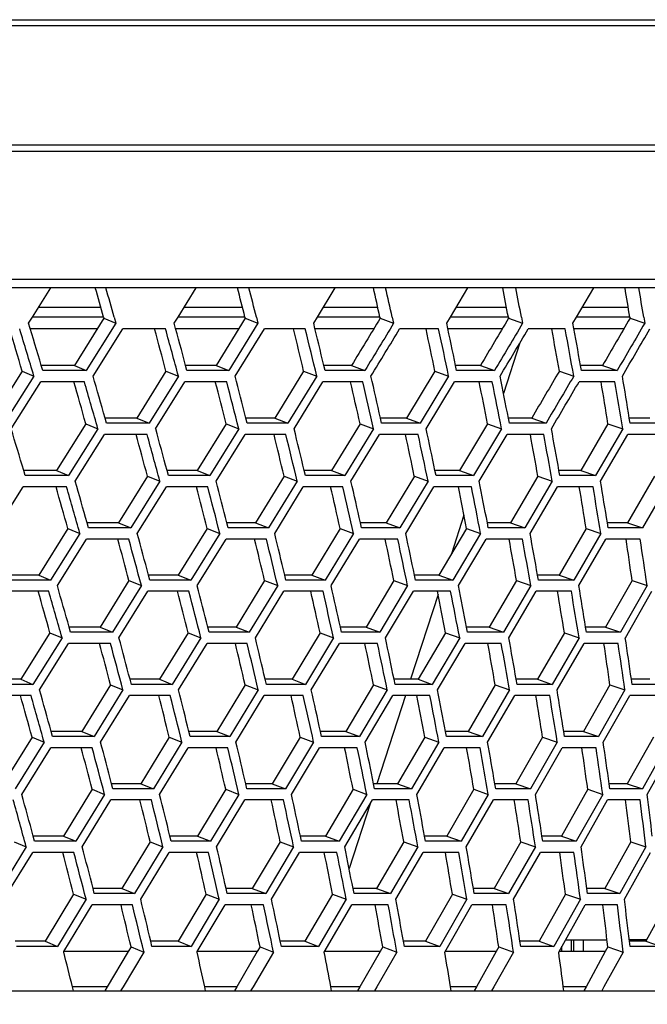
# Model space of a CAD drawing. Header units: millimetres. Extents: x 0 to 420, y 0 to 297.
# Tile 138 of 150: x 353.36 to 359.79, y 197.51 to 207.6. Entities that reach past the tile are written whole.
import ezdxf

# ---------------------------------------------------------------- set-up
doc = ezdxf.new("R2010")
doc.units = ezdxf.units.MM
doc.header["$LTSCALE"] = 23.1
doc.header["$PDMODE"] = 3
doc.header["$PDSIZE"] = 0.3125
doc.linetypes.add('DASHED', pattern=[0.2, 0.1, -0.1])
doc.layers.get('0').update_dxf_attribs({"linetype": 'CONTINUOUS'})
doc.layers.get('Defpoints').update_dxf_attribs({"linetype": 'CONTINUOUS'})
doc.layers.add('06___PRT_ALL_SURFS', color=7, linetype='CONTINUOUS')
doc.layers.add('DIM_PILOTEES', color=7, linetype='CONTINUOUS')
doc.styles.get("Standard").update_dxf_attribs({"font": 'txt', "width": 0.7})
doc.styles.add('TEXTSTYLE_4', font='txt')
doc.dimstyles.new('DIMSTYLE_7', dxfattribs={"dimtxt": 2.5, "dimasz": 3.5, "dimexe": 2, "dimexo": 0, "dimtad": 1, "dimdec": 0, "dimlfac": 5, "dimdsep": 46, "dimtxsty": 'Standard', "dimblk": '_FILLED', "dimblk1": '_FILLED', "dimblk2": '_FILLED', "dimcen": 0, "dimazin": 2, "dimtp": 0.8, "dimtm": 0.8, "dimtfac": 1, "dimtdec": 0, "dimtofl": 0, "dimtmove": 0, "dimatfit": 1, "dimldrblk": '_FILLED', "dimfxl": 0, "dimtolj": 1, "dimarcsym": 0})
doc.dimstyles.new('DIMSTYLE_8', dxfattribs={"dimtxt": 2.5, "dimasz": 3.5, "dimexe": 2, "dimexo": 0, "dimgap": 2.5, "dimtad": 1, "dimdec": 0, "dimlfac": 5, "dimdsep": 46, "dimtxsty": 'Standard', "dimblk": '_FILLED', "dimblk1": '_FILLED', "dimblk2": '_FILLED', "dimcen": 0, "dimazin": 2, "dimtp": 0.5, "dimtm": 0.5, "dimtfac": 1, "dimtdec": 0, "dimtofl": 0, "dimtmove": 0, "dimatfit": 3, "dimldrblk": '_FILLED', "dimfxl": 0, "dimtolj": 1, "dimarcsym": 0})

# ---------------------------------------------------------------- blocks, each defined once
blk = doc.blocks.new('_FILLED')
at = {"color": 0, "linetype": 'ByBlock'}
blk.add_solid([(0, 0), (-1, 0.1429), (-1, -0.1429)], dxfattribs=at)
blk = doc.blocks.new('*D14')
at = {"layer": 'DIM_PILOTEES', "color": 2, "linetype": 'Continuous'}
blk.add_line((362.949, 245.895), (387.249, 270.866), dxfattribs=at)
at = {"layer": 'DIM_PILOTEES', "color": 2, "linetype": 'Continuous', "xscale": 3.5, "yscale": 3.5, "zscale": 3.5, "rotation": 225.7798479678}
blk.add_blockref('_FILLED', (362.949, 245.895), dxfattribs=at)
at = {"layer": 'DIM_PILOTEES', "color": 2, "linetype": 'Continuous', "insert": (378.575, 266.434), "char_height": 2.5, "width": 13.83929, "attachment_point": 1, "rotation": 45.7798, "line_spacing_factor": 0.9, "style": 'TEXTSTYLE_4'}
blk.add_mtext('{\\ftxt;\\W0.0001;\\H0.0001;\\~}{\\ftxt;\\W1.3333333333;\\H2.5; }{\\ftxt;\\W0.0001;\\H0.0001;\\~}{\\ftxt;\\W0.0001;\\H0.0001;\\~}{\\ftxt;\\W2.3571428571;\\H2.5; }{\\ftxt;\\W0.0001;\\H0.0001;\\~}', dxfattribs=at)
blk = doc.blocks.new('*D15')
at = {"layer": 'Defpoints', "color": 0, "linetype": 'Continuous'}
for p in [(285.661, 263.402), (329.335, 211.353), (273.695, 179.23), (384.974, 179.23)]:
    blk.add_point(p, dxfattribs=at)
at = {"layer": 'DIM_PILOTEES', "color": 0, "linetype": 'Continuous', "lineweight": -2}
for p, q in [((273.695, 179.23), (268.761, 176.381)), ((384.974, 179.23), (389.908, 176.381))]:
    blk.add_line(p, q, dxfattribs=at)
blk.add_arc((329.335, 211.353), 67.945, 332.95177, 207.04823, dxfattribs=at)
at = {"layer": 'DIM_PILOTEES', "color": 0, "linetype": 'Continuous', "lineweight": -2, "xscale": 3.5, "yscale": 3.5, "zscale": 3.5}
for p, rotation in [((270.493, 177.381), 298.5241126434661), ((388.176, 177.381), 241.4758873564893)]:
    blk.add_blockref('_FILLED', p, dxfattribs=dict(at, rotation=rotation))
at = {"layer": 'DIM_PILOTEES', "color": 0, "linetype": 'Continuous', "insert": (334.336, 284.962), "char_height": 2.5, "width": 26.96429, "attachment_point": 2, "rotation": 356.1129, "line_spacing_factor": 0.9}
blk.add_mtext('\\A1;{\\ftxt;\\W0.0001;\\H0.0001;\\~}{\\ftxt;\\W2.8095238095;\\H2.5; }{\\ftxt;\\W0.0001;\\H0.0001;\\~}{\\ftxt;\\W0.0001;\\H0.0001;\\~}{\\ftxt;\\W2.3571428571;\\H2.5; }{\\ftxt;\\W0.0001;\\H0.0001;\\~}{\\ftxt;\\W0.0001;\\H0.0001;\\~}{\\ftxt;\\W0.6666666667;\\H2.5; }{\\ftxt;\\W0.0001;\\H0.0001;\\~}{\\ftxt;\\W0.0001;\\H0.0001;\\~}{\\ftxt;\\W1.3571428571;\\H2.5; }{\\ftxt;\\W0.0001;\\H0.0001;\\~}', dxfattribs=at)

msp = doc.modelspace()

# ---------------------------------------------------------------- linework, layer by layer
at = {"color": 7, "linetype": 'Continuous'}
for p, q in [((347.2074, 207.6), (369.9174, 207.6)), ((347.2181, 207.5408), (369.8765, 207.5408)), ((347.3227, 206.3176), (369.3246, 206.3176)), ((369.3073, 206.2481), (347.3228, 206.2481)), ((369.0926, 204.8523), (347.2238, 204.8523)), ((347.2307, 204.9411), (369.0974, 204.9411)), ((353.4953, 204.5533), (353.6841, 204.8523)), ((354.986, 204.5533), (355.1722, 204.8523)), ((356.4138, 204.5533), (356.597, 204.8523)), ((357.7753, 204.5533), (357.9551, 204.8523)), ((359.0672, 204.5533), (359.2431, 204.8523)), ((354.1958, 204.6519), (353.5577, 204.6519)), ((355.6461, 204.6519), (355.0475, 204.6519)), ((357.032, 204.6519), (356.4743, 204.6519)), ((358.35, 204.6519), (357.8347, 204.6519)), ((359.597, 204.6519), (359.1253, 204.6519)), ((353.4555, 204.4904), (353.4953, 204.5533)), ((353.4555, 204.4904), (353.4953, 204.5533)), ((354.2237, 204.5533), (353.4953, 204.5533)), ((354.3326, 204.5533), (354.3505, 204.4904)), ((354.3326, 204.5533), (354.3505, 204.4904)), ((354.9467, 204.4904), (354.986, 204.5533)), ((354.9467, 204.4904), (354.986, 204.5533)), ((355.6711, 204.5533), (354.986, 204.5533)), ((355.7887, 204.5533), (355.8048, 204.4904)), ((355.7887, 204.5533), (355.8048, 204.4904)), ((356.3752, 204.4904), (356.4138, 204.5533)), ((356.3752, 204.4904), (356.4138, 204.5533)), ((357.054, 204.5533), (356.4138, 204.5533)), ((357.1801, 204.5533), (357.1942, 204.4904)), ((357.7374, 204.4904), (357.7753, 204.5533)), ((357.7374, 204.4904), (357.7753, 204.5533)), ((358.3691, 204.5533), (357.7753, 204.5533)), ((358.5032, 204.5533), (358.5155, 204.4904)), ((358.5032, 204.5533), (358.5155, 204.4904)), ((359.0302, 204.4904), (359.0672, 204.5533)), ((359.0302, 204.4904), (359.0672, 204.5533)), ((359.613, 204.5533), (359.0672, 204.5533)), ((359.755, 204.5533), (359.7653, 204.4904)), ((359.755, 204.5533), (359.7653, 204.4904)), ((354.3505, 204.4904), (354.0465, 204.0067)), ((354.2268, 204.5421), (354.3505, 204.4904)), ((355.8048, 204.4904), (355.5053, 204.0067)), ((355.6739, 204.5421), (355.8048, 204.4904)), ((357.0565, 204.5421), (357.1942, 204.4904)), ((358.3712, 204.5421), (358.5155, 204.4904)), ((359.6149, 204.5421), (359.7653, 204.4904)), ((354.1587, 204.4333), (353.4727, 204.4333)), ((354.1164, 203.9489), (354.42, 204.4322)), ((354.8582, 204.4322), (354.42, 204.4322)), ((355.6068, 204.4333), (354.9623, 204.4333)), ((355.5712, 203.9489), (355.8703, 204.4322)), ((356.2896, 204.4322), (355.8703, 204.4322)), ((356.9906, 204.4333), (356.389, 204.4333)), ((357.6549, 204.4322), (357.2556, 204.4322)), ((358.3067, 204.4333), (357.7496, 204.4333)), ((358.9509, 204.4322), (358.5726, 204.4322)), ((359.5518, 204.4333), (359.0405, 204.4333)), ((358.4879, 204.2897), (358.3197, 203.772)), ((353.6005, 204.0067), (353.5851, 204.0585)), ((353.6005, 204.0067), (353.5851, 204.0585)), ((353.924, 204.0585), (354.0465, 204.0067)), ((355.0777, 204.0067), (355.0638, 204.0585)), ((355.0777, 204.0067), (355.0638, 204.0585)), ((355.3755, 204.0585), (355.5053, 204.0067)), ((356.4918, 204.0067), (356.4794, 204.0585)), ((356.7633, 204.0585), (356.9, 204.0067)), ((357.8394, 204.0067), (357.8286, 204.0585)), ((357.8394, 204.0067), (357.8286, 204.0585)), ((358.0839, 204.0585), (358.2272, 204.0067)), ((359.1173, 204.0067), (359.1081, 204.0585)), ((359.1173, 204.0067), (359.1081, 204.0585)), ((359.3341, 204.0585), (359.4836, 204.0067)), ((353.5101, 203.9489), (353.2053, 203.4674)), ((353.3901, 204.0006), (353.5101, 203.9489)), ((354.0465, 204.0067), (353.6005, 204.0067)), ((354.9899, 203.9489), (354.6893, 203.4674)), ((354.8626, 204.0006), (354.9899, 203.9489)), ((355.5053, 204.0067), (355.0777, 204.0067)), ((356.4069, 203.9489), (356.1112, 203.4674)), ((356.2726, 204.0006), (356.4069, 203.9489)), ((356.9, 204.0067), (356.4918, 204.0067)), ((357.7577, 203.9489), (357.4675, 203.4674)), ((357.6166, 204.0006), (357.7577, 203.9489)), ((358.2272, 204.0067), (357.8394, 204.0067)), ((358.8914, 204.0006), (359.0388, 203.9489)), ((359.4836, 204.0067), (359.1173, 204.0067)), ((353.2768, 203.4097), (353.5812, 203.891)), ((354.0269, 203.891), (353.5812, 203.891)), ((354.7569, 203.4097), (355.0572, 203.891)), ((355.4845, 203.891), (355.0572, 203.891)), ((356.1748, 203.4097), (356.4702, 203.891)), ((356.878, 203.891), (356.4702, 203.891)), ((357.527, 203.4097), (357.8167, 203.891)), ((358.2042, 203.891), (357.8167, 203.891)), ((359.4596, 203.891), (359.0936, 203.891)), ((354.0415, 203.4615), (354.1651, 203.4097)), ((354.254, 203.4674), (354.2393, 203.5192)), ((354.254, 203.4674), (354.2393, 203.5192)), ((354.6893, 203.4674), (354.254, 203.4674)), ((354.563, 203.5192), (354.6893, 203.4674)), ((355.4778, 203.4615), (355.6086, 203.4097)), ((355.6947, 203.4674), (355.6815, 203.5192)), ((355.6947, 203.4674), (355.6815, 203.5192)), ((356.1112, 203.4674), (355.6947, 203.4674)), ((355.9778, 203.5192), (356.1112, 203.4674)), ((356.8501, 203.4615), (356.9878, 203.4097)), ((357.0708, 203.4674), (357.0592, 203.5192)), ((357.4675, 203.4674), (357.0708, 203.4674)), ((357.3274, 203.5192), (357.4675, 203.4674)), ((358.155, 203.4615), (358.2993, 203.4097)), ((358.3791, 203.4674), (358.3691, 203.5192)), ((358.7549, 203.4674), (358.3791, 203.4674)), ((358.6084, 203.5192), (358.7549, 203.4674)), ((359.3894, 203.4615), (359.5398, 203.4097)), ((359.6163, 203.4674), (359.6078, 203.5192)), ((359.9703, 203.4674), (359.6163, 203.4674)), ((354.1651, 203.4097), (353.8635, 202.9301)), ((353.9328, 202.8726), (354.2341, 203.3521)), ((354.6691, 203.3521), (354.2341, 203.3521)), ((355.6086, 203.4097), (355.3114, 202.9301)), ((355.3769, 202.8726), (355.6737, 203.3521)), ((356.0898, 203.3521), (355.6737, 203.3521)), ((356.9878, 203.4097), (356.6958, 202.9301)), ((356.7572, 202.8726), (357.0488, 203.3521)), ((357.4451, 203.3521), (357.0488, 203.3521)), ((358.2993, 203.4097), (358.0132, 202.9301)), ((358.0703, 202.8726), (358.356, 203.3521)), ((358.7315, 203.3521), (358.356, 203.3521)), ((359.5398, 203.4097), (359.2603, 202.9301)), ((359.3131, 202.8726), (359.5922, 203.3521)), ((359.9459, 203.3521), (359.5922, 203.3521)), ((353.4208, 202.9301), (353.4053, 202.9818)), ((353.7409, 202.9818), (353.8635, 202.9301)), ((354.887, 202.9301), (354.8731, 202.9818)), ((355.1816, 202.9818), (355.3114, 202.9301)), ((356.2906, 202.9301), (356.2782, 202.9818)), ((356.5591, 202.9818), (356.6958, 202.9301)), ((357.6283, 202.9301), (357.6175, 202.9818)), ((357.8699, 202.9818), (358.0132, 202.9301)), ((358.8967, 202.9301), (358.8874, 202.9818)), ((359.1108, 202.9818), (359.2603, 202.9301)), ((353.8635, 202.9301), (353.4208, 202.9301)), ((354.7999, 202.8726), (354.5014, 202.3943)), ((354.6725, 202.9244), (354.7999, 202.8726)), ((355.3114, 202.9301), (354.887, 202.9301)), ((356.2064, 202.8726), (355.9127, 202.3943)), ((356.072, 202.9244), (356.2064, 202.8726)), ((356.6958, 202.9301), (356.2906, 202.9301)), ((357.5471, 202.8726), (357.259, 202.3943)), ((357.4061, 202.9244), (357.5471, 202.8726)), ((358.0132, 202.9301), (357.6283, 202.9301)), ((358.8188, 202.8726), (358.5369, 202.3943)), ((358.6714, 202.9244), (358.8188, 202.8726)), ((359.2603, 202.9301), (358.8967, 202.9301)), ((360.0182, 202.8726), (359.7432, 202.3943)), ((353.0994, 202.3369), (353.4016, 202.8151)), ((353.8439, 202.8151), (353.4016, 202.8151)), ((354.5685, 202.3369), (354.8666, 202.8151)), ((355.2908, 202.8151), (354.8666, 202.8151)), ((355.9759, 202.3369), (356.2692, 202.8151)), ((356.674, 202.8151), (356.2692, 202.8151)), ((357.318, 202.3369), (357.6058, 202.8151)), ((357.9903, 202.8151), (357.6058, 202.8151)), ((358.5916, 202.3369), (358.8731, 202.8151)), ((359.2365, 202.8151), (358.8731, 202.8151)), ((354.0693, 202.3943), (354.0546, 202.446)), ((354.0693, 202.3943), (354.0546, 202.446)), ((354.3751, 202.446), (354.5014, 202.3943)), ((355.4993, 202.3943), (355.4862, 202.446)), ((355.7794, 202.446), (355.9127, 202.3943)), ((356.8653, 202.3943), (356.8537, 202.446)), ((357.1189, 202.446), (357.259, 202.3943)), ((357.9142, 202.524), (357.7853, 202.1272)), ((358.1639, 202.3943), (358.1539, 202.446)), ((358.1639, 202.3943), (358.1539, 202.446)), ((358.3904, 202.446), (358.5369, 202.3943)), ((359.3918, 202.3943), (359.3834, 202.446)), ((359.5907, 202.446), (359.7432, 202.3943)), ((353.9811, 202.3369), (353.6815, 201.8595)), ((353.8574, 202.3887), (353.9811, 202.3369)), ((354.5014, 202.3943), (354.0693, 202.3943)), ((355.4139, 202.3369), (355.1187, 201.8595)), ((355.283, 202.3887), (355.4139, 202.3369)), ((355.9127, 202.3943), (355.4993, 202.3943)), ((356.7828, 202.3369), (356.4928, 201.8595)), ((356.6451, 202.3887), (356.7828, 202.3369)), ((357.259, 202.3943), (356.8653, 202.3943)), ((358.0846, 202.3369), (357.8004, 201.8595)), ((357.9403, 202.3887), (358.0846, 202.3369)), ((358.5369, 202.3943), (358.1639, 202.3943)), ((359.3159, 202.3369), (359.0383, 201.8595)), ((359.1655, 202.3887), (359.3159, 202.3369)), ((359.7432, 202.3943), (359.3918, 202.3943)), ((353.7502, 201.8023), (354.0496, 202.2796)), ((354.4813, 202.2796), (354.0496, 202.2796)), ((355.1836, 201.8023), (355.4785, 202.2796)), ((355.8915, 202.2796), (355.4785, 202.2796)), ((356.5537, 201.8023), (356.8433, 202.2796)), ((357.2367, 202.2796), (356.8433, 202.2796)), ((357.8571, 201.8023), (358.1409, 202.2796)), ((358.5136, 202.2796), (358.1409, 202.2796)), ((359.0906, 201.8023), (359.3679, 202.2796)), ((359.719, 202.2796), (359.3679, 202.2796)), ((353.6815, 201.8595), (353.2421, 201.8595)), ((353.5589, 201.9113), (353.6815, 201.8595)), ((354.4835, 201.854), (354.6109, 201.8023)), ((354.6974, 201.8595), (354.6835, 201.9113)), ((355.1187, 201.8595), (354.6974, 201.8595)), ((354.9889, 201.9113), (355.1187, 201.8595)), ((355.8726, 201.854), (356.0069, 201.8023)), ((356.0906, 201.8595), (356.0783, 201.9113)), ((356.4928, 201.8595), (356.0906, 201.8595)), ((356.356, 201.9113), (356.4928, 201.8595)), ((357.1967, 201.854), (357.3377, 201.8023)), ((357.4183, 201.8595), (357.4076, 201.9113)), ((357.8004, 201.8595), (357.4183, 201.8595)), ((357.657, 201.9113), (357.8004, 201.8595)), ((358.4525, 201.854), (358.5999, 201.8023)), ((358.6773, 201.8595), (358.6681, 201.9113)), ((358.6773, 201.8595), (358.6681, 201.9113)), ((359.0383, 201.8595), (358.6773, 201.8595)), ((358.8887, 201.9113), (359.0383, 201.8595)), ((359.6371, 201.854), (359.7905, 201.8023)), ((353.662, 201.745), (353.2229, 201.745)), ((354.6109, 201.8023), (354.3142, 201.3254)), ((354.3808, 201.2682), (354.6771, 201.745)), ((355.0981, 201.745), (354.6771, 201.745)), ((356.0069, 201.8023), (355.7151, 201.3254)), ((355.7777, 201.2682), (356.0692, 201.745)), ((356.4711, 201.745), (356.0692, 201.745)), ((357.3377, 201.8023), (357.0513, 201.3254)), ((357.1099, 201.2682), (357.3959, 201.745)), ((357.7776, 201.745), (357.3959, 201.745)), ((358.5999, 201.8023), (358.3197, 201.3254)), ((358.374, 201.2682), (358.6538, 201.745)), ((359.0145, 201.745), (358.6538, 201.745)), ((359.7905, 201.8023), (359.5171, 201.3254)), ((359.5671, 201.2682), (359.84, 201.745)), ((357.6507, 201.713), (357.368, 200.8431)), ((353.8853, 201.3254), (353.8708, 201.3771)), ((354.3142, 201.3254), (353.8853, 201.3254)), ((354.188, 201.3771), (354.3142, 201.3254)), ((355.3048, 201.3254), (355.2917, 201.3771)), ((355.7151, 201.3254), (355.3048, 201.3254)), ((355.5818, 201.3771), (355.7151, 201.3254)), ((356.6606, 201.3254), (356.6491, 201.3771)), ((357.0513, 201.3254), (356.6606, 201.3254)), ((356.9112, 201.3771), (357.0513, 201.3254)), ((357.9495, 201.3254), (357.9396, 201.3771)), ((358.3197, 201.3254), (357.9495, 201.3254)), ((358.1732, 201.3771), (358.3197, 201.3254)), ((359.1683, 201.3254), (359.16, 201.3771)), ((359.5171, 201.3254), (359.1683, 201.3254)), ((359.3646, 201.3771), (359.5171, 201.3254)), ((353.7978, 201.2682), (353.4999, 200.7914)), ((353.6741, 201.3199), (353.7978, 201.2682)), ((355.2199, 201.2682), (354.9264, 200.7914)), ((355.089, 201.3199), (355.2199, 201.2682)), ((356.5787, 201.2682), (356.2902, 200.7914)), ((356.4409, 201.3199), (356.5787, 201.2682)), ((357.8707, 201.2682), (357.588, 200.7914)), ((357.7265, 201.3199), (357.8707, 201.2682)), ((359.0929, 201.2682), (358.8167, 200.7914)), ((358.9425, 201.3199), (359.0929, 201.2682)), ((353.5681, 200.7342), (353.8657, 201.211)), ((354.2942, 201.211), (353.8657, 201.211)), ((354.9907, 200.7342), (355.2839, 201.211)), ((355.6939, 201.211), (355.2839, 201.211)), ((356.3505, 200.7342), (356.6387, 201.211)), ((357.0291, 201.211), (356.6387, 201.211)), ((357.6442, 200.7342), (357.9265, 201.211)), ((358.2964, 201.211), (357.9265, 201.211)), ((358.8686, 200.7342), (359.1444, 201.211)), ((359.4929, 201.211), (359.1444, 201.211)), ((353.3773, 200.8431), (353.4999, 200.7914)), ((354.5082, 200.7914), (354.4945, 200.8431)), ((354.5082, 200.7914), (354.4945, 200.8431)), ((354.7965, 200.8431), (354.9264, 200.7914)), ((355.891, 200.7914), (355.8789, 200.8431)), ((356.1535, 200.8431), (356.2902, 200.7914)), ((357.2089, 200.7914), (357.1982, 200.8431)), ((357.4447, 200.8431), (357.588, 200.7914)), ((358.4584, 200.7914), (358.4494, 200.8431)), ((358.6671, 200.8431), (358.8167, 200.7914)), ((359.6367, 200.7914), (359.6293, 200.8431)), ((353.4999, 200.7914), (353.0637, 200.7914)), ((354.4222, 200.7342), (354.1272, 200.2571)), ((354.2949, 200.7859), (354.4222, 200.7342)), ((354.9264, 200.7914), (354.5082, 200.7914)), ((355.8079, 200.7342), (355.5175, 200.2571)), ((355.6736, 200.7859), (355.8079, 200.7342)), ((356.2902, 200.7914), (355.891, 200.7914)), ((357.1288, 200.7342), (356.8438, 200.2571)), ((356.9877, 200.7859), (357.1288, 200.7342)), ((357.588, 200.7914), (357.2089, 200.7914)), ((358.3816, 200.7342), (358.1026, 200.2571)), ((358.2342, 200.7859), (358.3816, 200.7342)), ((358.8167, 200.7914), (358.4584, 200.7914)), ((359.5633, 200.7342), (359.2911, 200.2571)), ((359.4099, 200.7859), (359.5633, 200.7342)), ((359.9732, 200.7914), (359.6367, 200.7914)), ((353.4804, 200.6769), (353.0446, 200.6769)), ((354.1932, 200.1998), (354.4879, 200.6769)), ((354.9058, 200.6769), (354.4879, 200.6769)), ((355.5796, 200.1998), (355.8697, 200.6769)), ((356.2685, 200.6769), (355.8697, 200.6769)), ((356.9018, 200.1998), (357.1864, 200.6769)), ((357.314, 200.6769), (357.0206, 199.7737)), ((357.5653, 200.6769), (357.1864, 200.6769)), ((358.1565, 200.1998), (358.435, 200.6769)), ((358.793, 200.6769), (358.435, 200.6769)), ((359.3406, 200.1998), (359.6123, 200.6769)), ((359.9485, 200.6769), (359.6123, 200.6769)), ((353.4908, 200.2515), (353.6145, 200.1998)), ((353.7015, 200.2571), (353.6872, 200.3088)), ((354.1272, 200.2571), (353.7015, 200.2571)), ((354.0009, 200.3088), (354.1272, 200.2571)), ((354.8951, 200.2515), (355.026, 200.1998)), ((355.1103, 200.2571), (355.0974, 200.3088)), ((355.5175, 200.2571), (355.1103, 200.2571)), ((355.3842, 200.3088), (355.5175, 200.2571)), ((356.2368, 200.2515), (356.3746, 200.1998)), ((356.4559, 200.2571), (356.4446, 200.3088)), ((356.8438, 200.2571), (356.4559, 200.2571)), ((356.7037, 200.3088), (356.8438, 200.2571)), ((357.5127, 200.2515), (357.6569, 200.1998)), ((357.7352, 200.2571), (357.7255, 200.3088)), ((358.1026, 200.2571), (357.7352, 200.2571)), ((357.9562, 200.3088), (358.1026, 200.2571)), ((358.7195, 200.2515), (358.87, 200.1998)), ((358.9449, 200.2571), (358.9368, 200.3088)), ((359.2911, 200.2571), (358.9449, 200.2571)), ((359.1386, 200.3088), (359.2911, 200.2571)), ((353.6145, 200.1998), (353.318, 199.722)), ((353.3856, 199.6646), (353.6818, 200.1425)), ((354.1071, 200.1425), (353.6818, 200.1425)), ((355.026, 200.1998), (354.7338, 199.722)), ((354.7976, 199.6646), (355.0894, 200.1425)), ((355.4963, 200.1425), (355.0894, 200.1425)), ((356.3746, 200.1998), (356.0874, 199.722)), ((356.1472, 199.6646), (356.434, 200.1425)), ((356.8215, 200.1425), (356.434, 200.1425)), ((357.6569, 200.1998), (357.3755, 199.722)), ((357.4311, 199.6646), (357.7122, 200.1425)), ((358.0794, 200.1425), (357.7122, 200.1425)), ((358.87, 200.1998), (358.5949, 199.722)), ((358.6463, 199.6646), (358.921, 200.1425)), ((359.2669, 200.1425), (358.921, 200.1425)), ((360.0107, 200.1998), (359.7426, 199.722)), ((359.7897, 199.6646), (360.0573, 200.1425)), ((354.1061, 199.7163), (354.2334, 199.6646)), ((354.3188, 199.722), (354.3053, 199.7737)), ((354.7338, 199.722), (354.3188, 199.722)), ((354.604, 199.7737), (354.7338, 199.722)), ((355.4743, 199.7163), (355.6086, 199.6646)), ((355.6912, 199.722), (355.6793, 199.7737)), ((356.0874, 199.722), (355.6912, 199.722)), ((355.9506, 199.7737), (356.0874, 199.722)), ((356.7785, 199.7163), (356.9195, 199.6646)), ((356.9991, 199.722), (356.9887, 199.7737)), ((357.3755, 199.722), (356.9991, 199.722)), ((357.2321, 199.7737), (357.3755, 199.722)), ((358.0155, 199.7163), (358.1629, 199.6646)), ((358.2393, 199.722), (358.2305, 199.7737)), ((358.5949, 199.722), (358.2393, 199.722)), ((358.4453, 199.7737), (358.5949, 199.722)), ((359.1823, 199.7163), (359.3357, 199.6646)), ((359.4087, 199.722), (359.4015, 199.7737)), ((359.7426, 199.722), (359.4087, 199.722)), ((359.5872, 199.7737), (359.7426, 199.722)), ((354.2334, 199.6646), (353.9396, 199.1856)), ((354.0049, 199.1281), (354.2985, 199.6072)), ((354.7131, 199.6072), (354.2985, 199.6072)), ((355.6086, 199.6646), (355.3194, 199.1856)), ((355.3809, 199.1281), (355.6698, 199.6072)), ((356.0656, 199.6072), (355.6698, 199.6072)), ((356.9195, 199.6646), (356.6356, 199.1856)), ((356.6931, 199.1281), (356.9766, 199.6072)), ((357.3526, 199.6072), (356.9766, 199.6072)), ((358.1629, 199.6646), (357.885, 199.1856)), ((357.9382, 199.1281), (358.2158, 199.6072)), ((358.5711, 199.6072), (358.2158, 199.6072)), ((359.3357, 199.6646), (359.0644, 199.1856)), ((359.1134, 199.1281), (359.3842, 199.6072)), ((359.7179, 199.6072), (359.3842, 199.6072)), ((356.954, 199.569), (356.738, 198.904)), ((353.5171, 199.1856), (353.5031, 199.2374)), ((353.8133, 199.2374), (353.9396, 199.1856)), ((354.9152, 199.1856), (354.9027, 199.2374)), ((355.1861, 199.2374), (355.3194, 199.1856)), ((356.2507, 199.1856), (356.2397, 199.2374)), ((356.4955, 199.2374), (356.6356, 199.1856)), ((357.5203, 199.1856), (357.5108, 199.2374)), ((357.7385, 199.2374), (357.885, 199.1856)), ((358.7209, 199.1856), (358.713, 199.2374)), ((358.9119, 199.2374), (359.0644, 199.1856)), ((353.4307, 199.1281), (353.1354, 198.6476)), ((353.307, 199.1798), (353.4307, 199.1281)), ((353.9396, 199.1856), (353.5171, 199.1856)), ((354.8315, 199.1281), (354.5404, 198.6476)), ((354.7006, 199.1798), (354.8315, 199.1281)), ((355.3194, 199.1856), (354.9152, 199.1856)), ((356.1698, 199.1281), (355.8836, 198.6476)), ((356.0321, 199.1798), (356.1698, 199.1281)), ((356.6356, 199.1856), (356.2507, 199.1856)), ((357.4425, 199.1281), (357.1619, 198.6476)), ((357.2982, 199.1798), (357.4425, 199.1281)), ((357.885, 199.1856), (357.5203, 199.1856)), ((358.6463, 199.1281), (358.372, 198.6476)), ((358.4959, 199.1798), (358.6463, 199.1281)), ((359.0644, 199.1856), (358.7209, 199.1856)), ((359.7784, 199.1281), (359.511, 198.6476)), ((359.6222, 199.1798), (359.7784, 199.1281)), ((353.2023, 198.5898), (353.4973, 199.0705)), ((353.9194, 199.0705), (353.4973, 199.0705)), ((354.6035, 198.5898), (354.8943, 199.0705)), ((355.2981, 199.0705), (354.8943, 199.0705)), ((355.9428, 198.5898), (356.2287, 199.0705)), ((356.6132, 199.0705), (356.2287, 199.0705)), ((357.217, 198.5898), (357.4972, 199.0705)), ((357.8616, 199.0705), (357.4972, 199.0705)), ((358.4229, 198.5898), (358.6968, 199.0705)), ((359.0401, 199.0705), (358.6968, 199.0705)), ((359.5575, 198.5898), (359.8245, 199.0705)), ((354.1285, 198.6476), (354.1154, 198.6994)), ((354.4105, 198.6994), (354.5404, 198.6476)), ((355.4905, 198.6476), (355.4788, 198.6994)), ((355.7469, 198.6994), (355.8836, 198.6476)), ((356.7884, 198.6476), (356.7783, 198.6994)), ((357.0186, 198.6994), (357.1619, 198.6476)), ((358.0192, 198.6476), (358.0106, 198.6994)), ((358.2225, 198.6994), (358.372, 198.6476)), ((359.1796, 198.6476), (359.1727, 198.6994)), ((359.3556, 198.6994), (359.511, 198.6476)), ((353.9163, 198.6416), (354.0436, 198.5898)), ((354.5404, 198.6476), (354.1285, 198.6476)), ((355.274, 198.6416), (355.4084, 198.5898)), ((355.8836, 198.6476), (355.4905, 198.6476)), ((356.5682, 198.6416), (356.7093, 198.5898)), ((357.1619, 198.6476), (356.7884, 198.6476)), ((357.7958, 198.6416), (357.9432, 198.5898)), ((358.372, 198.6476), (358.0192, 198.6476)), ((358.9536, 198.6416), (359.107, 198.5898)), ((359.511, 198.6476), (359.1796, 198.6476)), ((354.0436, 198.5898), (353.7508, 198.1074)), ((353.8179, 198.0533), (354.108, 198.532)), ((354.5196, 198.532), (354.108, 198.532)), ((355.4084, 198.5898), (355.12, 198.1074)), ((355.1832, 198.0533), (355.4689, 198.532)), ((355.8617, 198.532), (355.4689, 198.532)), ((356.7093, 198.5898), (356.4261, 198.1074)), ((356.483, 198.0493), (356.7658, 198.532)), ((357.1389, 198.532), (356.7658, 198.532)), ((357.9432, 198.5898), (357.6659, 198.1074)), ((357.7186, 198.0493), (357.9955, 198.532)), ((358.348, 198.532), (357.9955, 198.532)), ((359.107, 198.5898), (358.8363, 198.1074)), ((358.8847, 198.0493), (359.155, 198.532)), ((359.4861, 198.532), (359.155, 198.532)), ((353.7508, 198.1074), (353.3316, 198.1074)), ((353.6245, 198.1591), (353.7508, 198.1074)), ((354.5048, 198.1011), (354.6356, 198.0493)), ((354.719, 198.1074), (354.7067, 198.1591)), ((355.12, 198.1074), (354.719, 198.1074)), ((354.9867, 198.1591), (355.12, 198.1074)), ((355.826, 198.1011), (355.9637, 198.0493)), ((356.0442, 198.1074), (356.0335, 198.1591)), ((356.4261, 198.1074), (356.0442, 198.1074)), ((356.2861, 198.1591), (356.4261, 198.1074)), ((357.0824, 198.1011), (357.2266, 198.0493)), ((357.304, 198.1074), (357.2949, 198.1591)), ((357.6659, 198.1074), (357.304, 198.1074)), ((357.5194, 198.1591), (357.6659, 198.1074)), ((358.2708, 198.1011), (358.4212, 198.0493)), ((358.4954, 198.1074), (358.4878, 198.1591)), ((358.8363, 198.1074), (358.4954, 198.1074)), ((358.6838, 198.1591), (358.8363, 198.1074)), ((358.9184, 198.0533), (358.9184, 198.1095)), ((358.9541, 198.1733), (359.38, 198.1733)), ((359.0145, 198.0533), (359.0145, 198.1733)), ((359.0384, 198.0533), (359.0384, 198.1733)), ((359.1384, 198.0533), (359.1384, 198.1733)), ((359.3884, 198.1011), (359.5446, 198.0493)), ((359.784, 198.1733), (359.6076, 198.1733)), ((359.6153, 198.1074), (359.6093, 198.1591)), ((359.9345, 198.1074), (359.6153, 198.1074)), ((359.7763, 198.1591), (359.9345, 198.1074)), ((353.8155, 198.0493), (353.8179, 198.0533)), ((354.4762, 198.0533), (353.8179, 198.0533)), ((354.6356, 198.0493), (354.4224, 197.6933)), ((354.6347, 198.0533), (354.6356, 198.0493)), ((355.1809, 198.0493), (355.1832, 198.0533)), ((355.7979, 198.0533), (355.1832, 198.0533)), ((355.9637, 198.0493), (355.754, 197.6933)), ((357.0548, 198.0533), (356.483, 198.0533)), ((357.2266, 198.0493), (357.0209, 197.6933)), ((358.2439, 198.0533), (357.7208, 198.0533)), ((358.4212, 198.0493), (358.2201, 197.6933)), ((359.3621, 198.0533), (358.8847, 198.0533)), ((359.5446, 198.0493), (359.3485, 197.6933)), ((354.2614, 197.6933), (353.9048, 197.6933)), ((353.915, 197.6523), (353.9048, 197.6933)), ((354.4224, 197.6933), (354.3978, 197.6523)), ((354.4224, 197.6933), (354.3978, 197.6523)), ((355.5866, 197.6933), (355.26, 197.6933)), ((355.269, 197.6523), (355.26, 197.6933)), ((355.754, 197.6933), (355.7298, 197.6523)), ((355.754, 197.6933), (355.7298, 197.6523)), ((356.8476, 197.6933), (356.5516, 197.6933)), ((356.5594, 197.6523), (356.5516, 197.6933)), ((357.0209, 197.6933), (356.9972, 197.6523)), ((357.0209, 197.6933), (356.9972, 197.6523)), ((358.0412, 197.6933), (357.7767, 197.6933)), ((357.7832, 197.6523), (357.7767, 197.6933)), ((357.7832, 197.6523), (357.7767, 197.6933)), ((358.2201, 197.6933), (358.1969, 197.6523)), ((358.2201, 197.6933), (358.1969, 197.6523)), ((359.1644, 197.6933), (358.932, 197.6933)), ((358.9374, 197.6523), (358.932, 197.6933)), ((359.3485, 197.6933), (359.3259, 197.6523)), ((359.3485, 197.6933), (359.3259, 197.6523)), ((346.385, 197.6523), (367.1777, 197.6523))]:
    msp.add_line(p, q, dxfattribs=at)
at = {"color": 7, "linetype": 'DASHED'}
msp.add_arc((329.3345, 211.3533), 48.1984, 330, 210, dxfattribs=at)
at = {"color": 7, "linetype": 'Continuous'}
for centre, radius, start, end in [((203.9978, 161.7113), 156.3202, 15.906362, 16.020328), ((213.0936, 168.0714), 147.2848, 14.341237, 14.461303), ((221.0791, 173.8321), 139.5251, 12.719825, 12.845705), ((228.0689, 179.0885), 132.8969, 11.046934, 11.178281), ((234.1551, 183.9223), 127.283, 9.328091, 9.464489), ((211.7726, 161.7513), 147.9888, 16.611515, 16.786081), ((219.9765, 167.6803), 139.8998, 15.071888, 15.25514), ((227.2197, 173.0882), 132.9182, 13.473933, 13.665442), ((233.5902, 178.0536), 126.9309, 11.82214, 12.021382), ((239.1584, 182.6453), 121.846, 10.121719, 10.328076), ((213.5889, 162.0427), 146.0618, 16.672855, 16.870895), ((221.5911, 167.8667), 138.1925, 15.135382, 15.343099), ((228.6628, 173.1873), 131.3957, 13.539406, 13.756311), ((234.8864, 178.0796), 125.565, 11.889389, 12.114886), ((240.3282, 182.6097), 120.6133, 10.190514, 10.423903), ((228.3525, 167.75), 130.8698, 15.861845, 16.057504), ((234.7565, 172.7133), 124.7873, 14.292185, 14.495865), ((240.4166, 177.3047), 119.5521, 12.666294, 12.877444), ((245.3823, 181.5792), 115.0972, 10.989022, 11.206994), ((249.6933, 185.5871), 111.3677, 9.265934, 9.489988), ((229.7647, 167.9266), 129.362, 15.919932, 16.1417), ((236.0305, 172.813), 123.4305, 14.352459, 14.583162), ((241.5713, 177.339), 118.3244, 12.728586, 12.967597), ((246.4336, 181.5576), 113.9801, 11.053136, 11.29972), ((250.6544, 185.5173), 110.3457, 9.331646, 9.584965), ((235.6501, 167.8421), 122.8865, 16.615791, 16.824113), ((242.5109, 172.5096), 116.3216, 15.130949, 15.375766), ((241.386, 172.4115), 117.5324, 15.07606, 15.29221), ((247.5052, 176.7053), 111.8065, 13.535103, 13.787988), ((246.4775, 176.6656), 112.9104, 13.477982, 13.70138), ((251.9021, 180.6381), 107.9594, 11.885236, 12.145423), ((250.9594, 180.6492), 108.971, 11.826047, 12.056017), ((255.7271, 184.3485), 104.7427, 10.186531, 10.453146), ((254.8588, 184.4038), 105.6745, 10.125464, 10.361234), ((247.2084, 172.163), 111.0548, 15.824126, 16.053003), ((251.8442, 176.1136), 106.9348, 14.25554, 14.491482), ((255.9379, 179.8315), 103.4187, 12.630896, 12.8732), ((259.5075, 183.3514), 100.4774, 10.955045, 11.20291), ((262.5659, 186.7068), 98.0885, 9.233552, 9.486084), ((248.2022, 172.258), 109.9723, 15.873476, 16.132672), ((252.7581, 176.1563), 105.9417, 14.307305, 14.574374), ((256.7818, 179.8283), 102.5029, 12.684946, 12.959089), ((260.29, 183.3077), 99.6288, 11.011224, 11.291535), ((263.2943, 186.6271), 97.2983, 9.291676, 9.577143), ((256.5835, 175.63), 101.5594, 14.997513, 15.246257), ((260.3657, 179.106), 98.392, 13.401881, 13.656816), ((263.6722, 182.4096), 95.7426, 11.752757, 12.013054), ((266.5097, 185.5694), 93.5961, 10.055353, 10.320088), ((257.3955, 175.6739), 100.6653, 15.043771, 15.325283), ((261.1199, 179.1084), 97.5631, 13.450612, 13.739015), ((264.3754, 182.3749), 94.9706, 11.803839, 12.098193), ((267.1681, 185.5016), 92.8735, 10.108635, 10.407895), ((269.5004, 188.5163), 91.2624, 8.370882, 8.673903), ((261.478, 175.243), 95.9179, 15.743283, 16.039451), ((260.7569, 175.1994), 96.7237, 15.702654, 15.964416), ((264.9622, 178.4616), 93.0945, 14.180791, 14.483706), ((264.2893, 178.4555), 93.8448, 14.137527, 14.405347), ((268.0168, 181.5328), 90.7342, 12.562701, 12.871396), ((267.3863, 181.5604), 91.436, 12.516894, 12.789918), ((270.6437, 184.4806), 88.8278, 10.893848, 11.207243), ((270.0504, 184.5389), 89.4876, 10.845615, 11.122888), ((272.8414, 187.3297), 87.3705, 9.179766, 9.496681), ((272.2808, 187.4159), 87.9938, 9.129252, 9.409729), ((267.7527, 177.8657), 89.7335, 14.836565, 15.117488), ((270.6834, 180.7886), 87.5241, 13.24596, 13.531964), ((273.2124, 183.5993), 85.7378, 11.602612, 11.892716), ((275.336, 186.32), 84.3728, 9.911735, 10.204863), ((277.0472, 188.9734), 83.4307, 8.179226, 8.474218), ((268.3519, 177.874), 89.0544, 14.874243, 15.191877), ((271.2473, 180.7661), 86.8863, 13.286346, 13.609628), ((273.7453, 183.5488), 85.136, 11.645621, 11.973441), ((275.8417, 186.2436), 83.8021, 9.957255, 10.288399), ((277.5293, 188.8732), 82.887, 8.22712, 8.560277), ((270.7964, 177.3244), 86.0184, 15.497927, 15.792131), ((273.5957, 180.0808), 83.9744, 13.938665, 14.237864), ((276.0206, 182.737), 82.3213, 12.324827, 12.628014), ((278.065, 185.3126), 81.0598, 10.661284, 10.967354), ((279.7201, 187.8279), 80.1939, 8.953591, 9.261352), ((271.3292, 177.3338), 85.4033, 15.529931, 15.862443), ((274.0988, 180.0621), 83.3951, 13.973515, 14.311582), ((276.4977, 182.6926), 81.773, 12.362469, 12.704954), ((278.5195, 185.2443), 80.5382, 10.701638, 11.047294), ((280.1552, 187.7374), 79.6953, 8.996551, 9.344032), ((276.6016, 179.4095), 80.2307, 14.623149, 14.976153), ((276.1541, 179.4257), 80.7567, 14.593918, 14.90649), ((278.9251, 181.9), 78.7143, 13.043114, 13.400455), ((278.4994, 181.9398), 79.2135, 13.01095, 13.327433), ((280.8937, 184.3193), 77.559, 11.411411, 11.771811), ((280.4869, 184.3811), 78.0351, 11.376363, 11.695625), ((282.4969, 186.6856), 76.7711, 9.733231, 10.095311), ((282.1061, 186.7679), 77.2274, 9.695372, 10.016191), ((283.721, 189.0182), 76.3605, 8.014427, 8.376718), ((283.3439, 189.1199), 76.8001, 7.973858, 8.294931), ((278.7839, 178.7989), 77.3655, 15.23438, 15.602429), ((278.3871, 178.8136), 77.843, 15.210825, 15.536911), ((281.051, 181.1608), 75.9366, 13.686476, 14.058816), ((280.6727, 181.1971), 76.3907, 13.659872, 13.989825), ((282.9833, 183.4579), 74.8453, 12.085276, 12.460604), ((282.6207, 183.5145), 75.2792, 12.055642, 12.388307), ((284.5692, 185.7065), 74.099, 10.435637, 10.812542), ((284.2199, 185.782), 74.5158, 10.403016, 10.737142), ((285.7944, 187.9241), 73.7085, 8.74308, 9.120058), ((285.4562, 188.0177), 74.111, 8.707542, 9.041794), ((286.6415, 190.1302), 73.6884, 7.013755, 7.389226), ((286.3123, 190.241), 74.0792, 6.975395, 7.308371), ((282.5629, 180.4999), 73.8308, 14.270676, 14.614239), ((284.4854, 182.7029), 72.7734, 12.697993, 13.044232), ((286.077, 184.8601), 72.0431, 11.075177, 11.422816), ((287.3229, 186.9876), 71.6513, 9.407444, 9.755119), ((288.2055, 189.1034), 71.613, 7.70065, 8.046923), ((282.8976, 180.4659), 73.4182, 14.291668, 14.679107), ((284.8068, 182.6504), 72.3784, 12.722134, 13.112525), ((286.3874, 184.7901), 71.6631, 11.102453, 11.494358), ((287.6243, 186.9009), 71.2837, 9.437818, 9.829699), ((288.4999, 189.0006), 71.2553, 7.734055, 8.124295), ((286.3725, 181.886), 70.1506, 13.324455, 13.726606), ((286.0987, 181.9377), 70.4996, 13.302481, 13.662429), ((287.9664, 183.9274), 69.4483, 11.732565, 12.139596), ((287.6922, 183.993), 69.794, 11.710707, 12.072027), ((289.2233, 185.9394), 69.0732, 10.097308, 10.50426), ((288.9564, 186.0204), 69.4082, 10.072202, 10.433503), ((290.1346, 187.9403), 69.0309, 8.420818, 8.826038), ((289.8733, 188.0362), 69.3572, 8.392498, 8.752311), ((290.6791, 189.9483), 69.3404, 6.709199, 7.110967), ((290.4216, 190.0587), 69.6602, 6.677726, 7.034523), ((287.3055, 181.1681), 68.6189, 13.935328, 14.241822), ((288.9221, 183.1373), 67.9161, 12.375836, 12.683515), ((290.2242, 185.0793), 67.5163, 10.767791, 11.075494), ((291.1941, 187.009), 67.4343, 9.116392, 9.422891), ((291.8109, 188.9431), 67.6891, 7.427445, 7.731459)]:
    msp.add_arc(centre, radius, start, end, dxfattribs=at)
for points in [[(357.1942, 204.4904), (357.0963, 204.3291), (356.9982, 204.1679), (356.9, 204.0067)], [(358.5155, 204.4904), (358.4195, 204.3291), (358.3234, 204.1679), (358.2272, 204.0067)], [(359.7653, 204.4904), (359.6716, 204.3291), (359.5777, 204.1679), (359.4836, 204.0067)], [(356.9618, 203.9489), (357.0599, 204.1099), (357.1578, 204.271), (357.2556, 204.4322)], [(358.2848, 203.9489), (358.3809, 204.1099), (358.4768, 204.271), (358.5726, 204.4322)], [(359.5369, 203.9489), (359.6307, 204.1099), (359.7245, 204.271), (359.818, 204.4322)], [(359.0388, 203.9489), (358.9443, 203.7883), (358.8497, 203.6278), (358.7549, 203.4674)], [(358.8101, 203.4097), (358.9047, 203.5701), (358.9992, 203.7305), (359.0936, 203.891)]]:
    msp.add_open_spline(points, degree=3, dxfattribs=at)
at = {"layer": '06___PRT_ALL_SURFS', "color": 7, "linetype": 'Continuous'}
for p, q in [((354.2237, 204.5533), (354.2268, 204.5421)), ((355.6711, 204.5533), (355.6739, 204.5421)), ((357.054, 204.5533), (357.0565, 204.5421)), ((358.3691, 204.5533), (358.3712, 204.5421)), ((359.613, 204.5533), (359.6149, 204.5421)), ((354.2268, 204.5421), (353.924, 204.0585)), ((355.6739, 204.5421), (355.3755, 204.0585)), ((353.924, 204.0585), (353.5851, 204.0585)), ((355.3755, 204.0585), (355.0638, 204.0585)), ((356.7633, 204.0585), (356.4794, 204.0585)), ((358.0839, 204.0585), (357.8286, 204.0585)), ((359.3341, 204.0585), (359.1081, 204.0585)), ((353.3901, 204.0006), (353.0865, 203.5192)), ((354.8626, 204.0006), (354.563, 203.5192)), ((356.2726, 204.0006), (355.9778, 203.5192)), ((357.6166, 204.0006), (357.3274, 203.5192)), ((354.0415, 203.4615), (353.7409, 202.9818)), ((354.563, 203.5192), (354.2393, 203.5192)), ((355.4778, 203.4615), (355.1816, 202.9818)), ((355.9778, 203.5192), (355.6815, 203.5192)), ((356.8501, 203.4615), (356.5591, 202.9818)), ((357.3274, 203.5192), (357.0592, 203.5192)), ((358.155, 203.4615), (357.8699, 202.9818)), ((358.6084, 203.5192), (358.3691, 203.5192)), ((359.3894, 203.4615), (359.1108, 202.9818)), ((359.8177, 203.5192), (359.6078, 203.5192)), ((353.7409, 202.9818), (353.4053, 202.9818)), ((355.1816, 202.9818), (354.8731, 202.9818)), ((356.5591, 202.9818), (356.2782, 202.9818)), ((357.8699, 202.9818), (357.6175, 202.9818)), ((359.1108, 202.9818), (358.8874, 202.9818)), ((354.6725, 202.9244), (354.3751, 202.446)), ((356.072, 202.9244), (355.7794, 202.446)), ((357.4061, 202.9244), (357.1189, 202.446)), ((358.6714, 202.9244), (358.3904, 202.446)), ((359.8648, 202.9244), (359.5907, 202.446)), ((354.3751, 202.446), (354.0546, 202.446)), ((355.7794, 202.446), (355.4862, 202.446)), ((357.1189, 202.446), (356.8537, 202.446)), ((358.3904, 202.446), (358.1539, 202.446)), ((359.5907, 202.446), (359.3834, 202.446)), ((353.8574, 202.3887), (353.5589, 201.9113)), ((355.283, 202.3887), (354.9889, 201.9113)), ((356.6451, 202.3887), (356.356, 201.9113)), ((357.9403, 202.3887), (357.657, 201.9113)), ((359.1655, 202.3887), (358.8887, 201.9113)), ((353.5589, 201.9113), (353.2267, 201.9113)), ((354.4835, 201.854), (354.188, 201.3771)), ((354.9889, 201.9113), (354.6835, 201.9113)), ((355.8726, 201.854), (355.5818, 201.3771)), ((356.356, 201.9113), (356.0783, 201.9113)), ((357.1967, 201.854), (356.9112, 201.3771)), ((357.657, 201.9113), (357.4076, 201.9113)), ((358.4525, 201.854), (358.1732, 201.3771)), ((358.8887, 201.9113), (358.6681, 201.9113)), ((359.6371, 201.854), (359.3646, 201.3771)), ((354.188, 201.3771), (353.8708, 201.3771)), ((355.5818, 201.3771), (355.2917, 201.3771)), ((356.9112, 201.3771), (356.6491, 201.3771)), ((358.1732, 201.3771), (357.9396, 201.3771)), ((359.3646, 201.3771), (359.16, 201.3771)), ((353.6741, 201.3199), (353.3773, 200.8431)), ((355.089, 201.3199), (354.7965, 200.8431)), ((356.4409, 201.3199), (356.1535, 200.8431)), ((357.7265, 201.3199), (357.4447, 200.8431)), ((358.9425, 201.3199), (358.6671, 200.8431)), ((353.3773, 200.8431), (353.0485, 200.8431)), ((354.7965, 200.8431), (354.4945, 200.8431)), ((356.1535, 200.8431), (355.8789, 200.8431)), ((357.4447, 200.8431), (357.1982, 200.8431)), ((358.6671, 200.8431), (358.4494, 200.8431)), ((359.8177, 200.8431), (359.6293, 200.8431)), ((354.2949, 200.7859), (354.0009, 200.3088)), ((355.6736, 200.7859), (355.3842, 200.3088)), ((356.9877, 200.7859), (356.7037, 200.3088)), ((358.2342, 200.7859), (357.9562, 200.3088)), ((359.4099, 200.7859), (359.1386, 200.3088)), ((353.4908, 200.2515), (353.1955, 199.7737)), ((354.0009, 200.3088), (353.6872, 200.3088)), ((354.8951, 200.2515), (354.604, 199.7737)), ((355.3842, 200.3088), (355.0974, 200.3088)), ((356.2368, 200.2515), (355.9506, 199.7737)), ((356.7037, 200.3088), (356.4446, 200.3088)), ((357.5127, 200.2515), (357.2321, 199.7737)), ((357.9562, 200.3088), (357.7255, 200.3088)), ((358.7195, 200.2515), (358.4453, 199.7737)), ((359.1386, 200.3088), (358.9368, 200.3088)), ((359.8544, 200.2515), (359.5872, 199.7737)), ((354.1061, 199.7163), (353.8133, 199.2374)), ((354.604, 199.7737), (354.3053, 199.7737)), ((355.4743, 199.7163), (355.1861, 199.2374)), ((355.9506, 199.7737), (355.6793, 199.7737)), ((356.7785, 199.7163), (356.4955, 199.2374)), ((357.2321, 199.7737), (356.9887, 199.7737)), ((358.0155, 199.7163), (357.7385, 199.2374)), ((358.4453, 199.7737), (358.2305, 199.7737)), ((359.1823, 199.7163), (358.9119, 199.2374)), ((359.5872, 199.7737), (359.4015, 199.7737)), ((353.8133, 199.2374), (353.5031, 199.2374)), ((355.1861, 199.2374), (354.9027, 199.2374)), ((356.4955, 199.2374), (356.2397, 199.2374)), ((357.7385, 199.2374), (357.5108, 199.2374)), ((358.9119, 199.2374), (358.713, 199.2374)), ((354.7006, 199.1798), (354.4105, 198.6994)), ((356.0321, 199.1798), (355.7469, 198.6994)), ((357.2982, 199.1798), (357.0186, 198.6994)), ((358.4959, 199.1798), (358.2225, 198.6994)), ((359.6222, 199.1798), (359.3556, 198.6994)), ((354.4105, 198.6994), (354.1154, 198.6994)), ((355.7469, 198.6994), (355.4788, 198.6994)), ((357.0186, 198.6994), (356.7783, 198.6994)), ((358.2225, 198.6994), (358.0106, 198.6994)), ((359.3556, 198.6994), (359.1727, 198.6994)), ((353.9163, 198.6416), (353.6245, 198.1591)), ((355.274, 198.6416), (354.9867, 198.1591)), ((356.5682, 198.6416), (356.2861, 198.1591)), ((357.7958, 198.6416), (357.5194, 198.1591)), ((358.9536, 198.6416), (358.6838, 198.1591)), ((360.0389, 198.6416), (359.7763, 198.1591)), ((353.6245, 198.1591), (353.3179, 198.1591)), ((354.5048, 198.1011), (354.4762, 198.0533)), ((354.5048, 198.1011), (354.4762, 198.0533)), ((354.9867, 198.1591), (354.7067, 198.1591)), ((355.826, 198.1011), (355.7979, 198.0533)), ((355.826, 198.1011), (355.7979, 198.0533)), ((356.2861, 198.1591), (356.0335, 198.1591)), ((357.0824, 198.1011), (357.0548, 198.0533)), ((357.0824, 198.1011), (357.0548, 198.0533)), ((357.5194, 198.1591), (357.2949, 198.1591)), ((358.2708, 198.1011), (358.2439, 198.0533)), ((358.2708, 198.1011), (358.2439, 198.0533)), ((358.6838, 198.1591), (358.4878, 198.1591)), ((359.3884, 198.1011), (359.3621, 198.0533)), ((359.3884, 198.1011), (359.3621, 198.0533)), ((359.7763, 198.1591), (359.6093, 198.1591)), ((354.4762, 198.0533), (354.2614, 197.6933)), ((355.7979, 198.0533), (355.5866, 197.6933)), ((357.0548, 198.0533), (356.8476, 197.6933)), ((358.2439, 198.0533), (358.0412, 197.6933)), ((359.3621, 198.0533), (359.1644, 197.6933)), ((354.2614, 197.6933), (354.237, 197.6523)), ((355.5866, 197.6933), (355.5626, 197.6523)), ((355.5866, 197.6933), (355.5626, 197.6523)), ((356.8476, 197.6933), (356.824, 197.6523)), ((358.0412, 197.6933), (358.0181, 197.6523)), ((358.0412, 197.6933), (358.0181, 197.6523)), ((359.1644, 197.6933), (359.1419, 197.6523)), ((359.1644, 197.6933), (359.1419, 197.6523))]:
    msp.add_line(p, q, dxfattribs=at)
for centre, radius, start, end in [((205.6164, 162.5961), 154.4167, 15.766306, 15.881597), ((214.4349, 168.8058), 145.6899, 14.203524, 14.32483), ((222.1816, 174.4427), 138.1927, 12.58505, 12.712078), ((228.9639, 179.597), 131.7897, 10.915714, 11.048105), ((234.8682, 184.3467), 126.3708, 9.201049, 9.338382), ((214.2579, 162.6533), 145.1461, 16.550889, 16.728714), ((222.111, 168.3888), 137.4453, 15.016549, 15.202916), ((229.0514, 173.6353), 130.7948, 13.424249, 13.618711), ((235.1591, 178.466), 125.0914, 11.77846, 11.98048), ((240.4976, 182.9448), 120.2516, 10.084369, 10.293314), ((230.196, 168.4191), 128.7077, 15.798988, 15.997776), ((236.3513, 173.2406), 122.9, 14.234931, 14.441587), ((241.793, 177.7115), 117.9033, 12.615024, 12.82898), ((246.5656, 181.8837), 113.6565, 10.944098, 11.164692), ((250.7047, 185.8045), 110.1096, 9.227688, 9.454167), ((242.7746, 172.9178), 115.8514, 15.011253, 15.23039), ((247.6829, 177.0642), 111.4314, 13.419111, 13.645332), ((252.0014, 180.955), 107.6698, 11.773505, 12.006121), ((255.7541, 184.6298), 104.5307, 10.079621, 10.317846), ((248.417, 172.6478), 109.5546, 15.751814, 15.983678), ((252.898, 176.502), 105.6069, 14.189088, 14.427861), ((256.8525, 180.1359), 102.2436, 12.570726, 12.815691), ((260.2962, 183.5826), 99.4387, 10.901563, 11.151903), ((263.24, 186.8743), 97.172, 9.187132, 9.441942), ((257.5031, 176.0069), 100.3657, 14.923531, 15.175104), ((261.1657, 179.4067), 97.3308, 13.334109, 13.591707), ((264.3633, 182.6433), 94.8002, 11.691629, 11.954411), ((267.1013, 185.7442), 92.7609, 10.001281, 10.26831), ((269.3814, 188.7371), 91.2039, 8.268937, 8.539188), ((261.5575, 175.5637), 95.6496, 15.621224, 15.885802), ((264.9864, 178.7509), 92.8862, 14.062208, 14.332686), ((267.9887, 181.7945), 90.5817, 12.448149, 12.723657), ((270.5657, 184.7185), 88.7277, 10.783888, 11.063459), ((272.7155, 187.5473), 87.3199, 9.074956, 9.357535), ((268.3576, 178.1544), 88.8674, 14.753785, 15.03735), ((271.2052, 181.0212), 86.75, 13.169658, 13.458136), ((273.6575, 183.7818), 85.0475, 11.53326, 11.825658), ((275.7097, 186.4576), 83.7591, 9.849781, 10.145012), ((277.3543, 189.071), 82.8875, 8.125084, 8.421979), ((271.3186, 177.6055), 85.2357, 15.407801, 15.70462), ((274.0445, 180.3106), 83.2735, 13.854897, 14.156549), ((276.4012, 182.9206), 81.6951, 12.247916, 12.553381), ((278.3821, 185.4545), 80.5022, 10.591707, 10.899871), ((279.9777, 187.9324), 79.6997, 8.891798, 9.201458), ((276.5367, 179.6515), 80.1224, 14.502805, 14.817799), ((278.8211, 182.123), 78.6463, 12.926575, 13.245311), ((280.7515, 184.5257), 77.5297, 11.299231, 11.620568), ((282.3172, 186.8776), 76.7793, 9.625965, 9.94867), ((283.5043, 189.1982), 76.4054, 7.912621, 8.235385), ((280.9404, 181.3788), 75.8778, 13.568158, 13.900329), ((282.837, 183.6604), 74.8223, 11.971056, 12.305765), ((284.3876, 185.8955), 74.1109, 10.326068, 10.662054), ((285.5779, 188.1016), 73.7548, 8.63871, 8.974632), ((286.3901, 190.2982), 73.7687, 6.915117, 7.249568), ((282.7813, 180.6789), 73.3679, 14.171775, 14.517511), ((284.6569, 182.8489), 72.3615, 12.606083, 12.954326), ((286.2042, 184.9759), 71.6788, 10.990791, 11.340256), ((287.4081, 187.0759), 71.3315, 9.331092, 9.680408), ((288.2505, 189.1666), 71.3352, 7.632803, 7.980528), ((286.229, 182.0829), 70.1296, 13.203404, 13.565306), ((287.7819, 184.1101), 69.4676, 11.619019, 11.98212), ((289.0073, 186.1118), 69.1228, 9.988437, 10.35134), ((289.8871, 188.1041), 69.1106, 8.317161, 8.67839), ((290.3997, 190.1051), 69.4505, 6.611276, 6.969303)]:
    msp.add_arc(centre, radius, start, end, dxfattribs=at)
for points in [[(357.0565, 204.5421), (356.9589, 204.3809), (356.8611, 204.2196), (356.7633, 204.0585)], [(358.3712, 204.5421), (358.2756, 204.3808), (358.1798, 204.2196), (358.0839, 204.0585)], [(359.6149, 204.5421), (359.5214, 204.3808), (359.4278, 204.2196), (359.3341, 204.0585)], [(358.8914, 204.0006), (358.7972, 203.8401), (358.7029, 203.6796), (358.6084, 203.5192)]]:
    msp.add_open_spline(points, degree=3, dxfattribs=at)

# ---------------------------------------------------------------- dimensions: what is measured, and where the dimension line sits
at = {"layer": 'DIM_PILOTEES', "color": 2, "linetype": 'Continuous'}
dim = msp.add_angular_dim_3p(base=(285.6605, 263.402), center=(329.3345, 211.3533), p1=(384.9739, 179.2299), p2=(273.6952, 179.2299), text='{\\ftxt;\\W0.0001;\\H0.0001;\\~}{\\ftxt;\\W2.8095238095;\\H2.5; }{\\ftxt;\\W0.0001;\\H0.0001;\\~}{\\ftxt;\\W0.0001;\\H0.0001;\\~}{\\ftxt;\\W2.3571428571;\\H2.5; }{\\ftxt;\\W0.0001;\\H0.0001;\\~}{\\ftxt;\\W0.0001;\\H0.0001;\\~}{\\ftxt;\\W0.6666666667;\\H2.5; }{\\ftxt;\\W0.0001;\\H0.0001;\\~}{\\ftxt;\\W0.0001;\\H0.0001;\\~}{\\ftxt;\\W1.3571428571;\\H2.5; }{\\ftxt;\\W0.0001;\\H0.0001;\\~}', dimstyle='DIMSTYLE_8', dxfattribs=at)
dim.commit()
dim.dimension.update_dxf_attribs({"geometry": '*D15', "text_midpoint": (333.9405, 279.1417), "dimtype": 165})
dim = msp.add_diameter_dim_2p(p1=(362.9489, 245.8954), p2=(295.7202, 176.8112), text='{\\ftxt;\\W0.0001;\\H0.0001;\\~}{\\ftxt;\\W1.3333333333;\\H2.5; }{\\ftxt;\\W0.0001;\\H0.0001;\\~}{\\ftxt;\\W0.0001;\\H0.0001;\\~}{\\ftxt;\\W2.3571428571;\\H2.5; }{\\ftxt;\\W0.0001;\\H0.0001;\\~}', dimstyle='DIMSTYLE_7', override={"dimpost": '<>'}, dxfattribs=at)
dim.commit()
dim.dimension.update_dxf_attribs({"geometry": '*D14', "text_midpoint": (383.1393, 266.643), "dimtype": 163})

doc.saveas('drawing.dxf')
